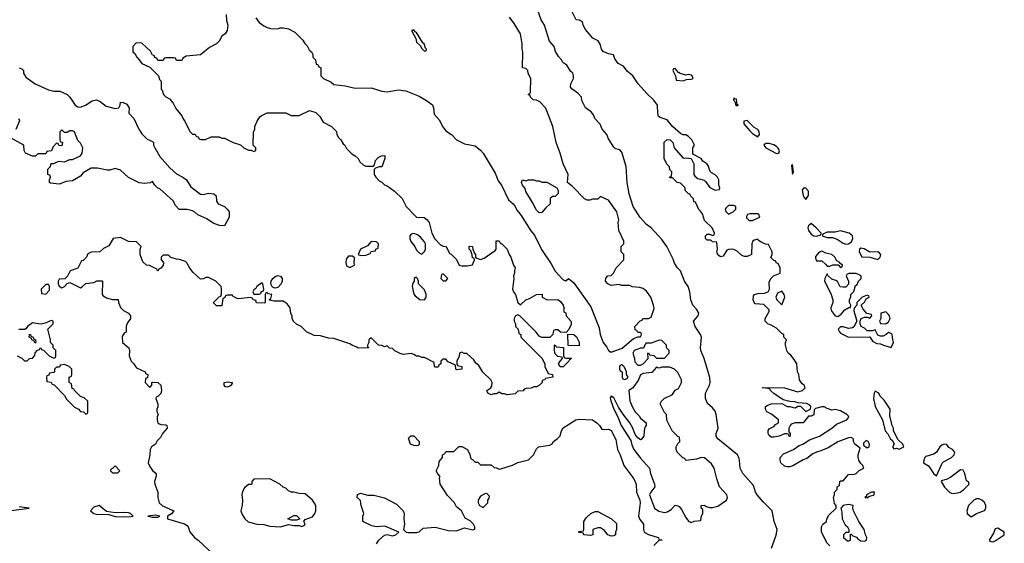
# Model space of a CAD drawing. Header units: inches. Extents: x 2789275 to 2951659, y 860290 to 1033804.
# Tile 110 of 256: x 2884894 to 2892279, y 972926 to 976851. Entities that reach past the tile are written whole.
import ezdxf

# ---------------------------------------------------------------- set-up
doc = ezdxf.new("R2010")
doc.units = ezdxf.units.IN
doc.header["$MEASUREMENT"] = 0
doc.layers.add('C8987', color=7, linetype='Continuous')
doc.layers.add('C8997', color=7, linetype='Continuous')

msp = doc.modelspace()

# ---------------------------------------------------------------- linework, layer by layer
at = {"layer": 'C8987', "color": 2}
for points, elevation in [([(2890000, 974491.8), (2889961.2, 974550), (2889949.2, 974590), (2889982, 974630), (2889988.7, 974650), (2889970, 974682), (2889942, 974710), (2889928, 974750), (2889921.2, 974810), (2889909.2, 974850), (2889881.2, 974890), (2889850, 974968), (2889828, 974990), (2889805.2, 975025.2), (2889796.5, 975056.5), (2889749, 975150), (2889710, 975204), (2889629.4, 975289.4), (2889595.5, 975315.5), (2889547.2, 975367.2), (2889495.1, 975450), (2889465.4, 975545.4), (2889449.4, 975630), (2889442.7, 975750), (2889410, 975858), (2889395.1, 975875.1), (2889363.7, 975883.7), (2889350, 975895.3), (2889310, 975958), (2889298, 975990), (2889262, 976030), (2889248.9, 976068.9), (2889209.1, 976109.1), (2889198, 976138), (2889180.4, 976160.4), (2889138, 976190), (2889110, 976246), (2889108, 976270), (2889080.2, 976300.2), (2889038, 976330), (2889025.6, 976345.6), (2889028.7, 976370), (2889049, 976410), (2889048.7, 976430), (2889042, 976450), (2889025.2, 976465.2), (2888998, 976510), (2888968, 976530), (2888958, 976550), (2888934.6, 976574.6), (2888913.6, 976613.6), (2888902, 976650), (2888869, 976690), (2888829.3, 976809.3), (2888805.2, 976850), (2888762, 976970)], 6), ([(2886442, 976890), (2886445.4, 976845.4), (2886456, 976810), (2886451.3, 976770), (2886434.4, 976745.6), (2886410, 976728), (2886391.3, 976690), (2886370.7, 976669.3), (2886316.9, 976643.1), (2886250, 976588), (2886143.6, 976576.4), (2886118, 976562), (2886110, 976546), (2886070, 976546), (2886062, 976562), (2886050, 976566), (2885990, 976566), (2885978, 976562), (2885970, 976546), (2885930, 976546), (2885922, 976562), (2885907.3, 976567.3), (2885902, 976582), (2885890, 976586), (2885874.6, 976614.6), (2885810, 976675.3), (2885770, 976678), (2885765.4, 976674.6), (2885742, 976650), (2885742, 976610), (2885756.9, 976596.9), (2885772, 976570), (2885791.1, 976551.1), (2885810, 976522), (2885870, 976494), (2885934, 976430), (2885943.6, 976403.6), (2885954, 976390), (2885954, 976330), (2885962, 976322), (2885972, 976290), (2885990, 976272), (2886016.9, 976256.9), (2886045.4, 976225.4), (2886066.4, 976186.4), (2886111, 976131), (2886122, 976102), (2886132, 976090), (2886170, 976014), (2886190, 975994), (2886210, 975994), (2886218, 975978), (2886234, 975970), (2886238, 975958), (2886252.7, 975952.7), (2886287.3, 975952.7), (2886330, 975972), (2886390, 975972), (2886410, 975962), (2886430, 975962), (2886494, 975930), (2886550, 975912), (2886574, 975890), (2886610, 975874), (2886630, 975874), (2886650, 975862), (2886666, 975870), (2886666, 975890), (2886646, 975910), (2886647.3, 976007.3), (2886658, 976030), (2886658, 976050), (2886675.3, 976090), (2886696.4, 976123.6), (2886706, 976130), (2886750, 976152), (2886890, 976152), (2886930, 976132), (2886990, 976132), (2887069, 976171), (2887115.3, 976155.3), (2887145.4, 976125.4), (2887170, 976082), (2887234, 976050), (2887270, 976014), (2887272.7, 975992.7), (2887282, 975970), (2887302, 975950), (2887319.6, 975919.6), (2887332, 975910), (2887345.4, 975885.4), (2887385.4, 975845.4), (2887411.1, 975831.1), (2887432, 975810), (2887445.4, 975785.4), (2887470, 975762), (2887490, 975752), (2887547.3, 975752.7), (2887556.4, 975763.6), (2887564, 975796), (2887583.1, 975816.9), (2887608.4, 975831.6), (2887632.7, 975832.7), (2887632, 975810), (2887611.1, 975748.9), (2887590, 975748), (2887562, 975738), (2887552.7, 975727.3), (2887552, 975690), (2887564.7, 975670), (2887590, 975642), (2887610, 975632), (2887630, 975612), (2887650, 975604.7), (2887706.4, 975566.4), (2887762, 975510), (2887791.6, 975451.6), (2887859.8, 975379.8), (2887870, 975371.3), (2887927.3, 975367.3), (2887950.7, 975350.7), (2887966, 975330), (2887984.7, 975250), (2888007.5, 975207.5), (2888050, 975162), (2888070, 975152), (2888094, 975150), (2888118, 975098), (2888130, 975094), (2888170, 975054), (2888191.6, 975011.6), (2888210, 975004.7), (2888250, 975004.7), (2888290, 975014), (2888306, 975050), (2888302, 975062), (2888290, 975066), (2888288.4, 975088.4), (2888278, 975118), (2888266, 975130), (2888266, 975150), (2888270, 975154), (2888290.9, 975150.9), (2888292, 975130), (2888302, 975102), (2888312, 975090), (2888314, 975070), (2888322, 975062), (2888350, 975052), (2888378, 975062), (2888460.4, 975119.6), (2888468, 975130), (2888468, 975192), (2888490, 975192), (2888498, 975178), (2888510, 975171.3), (2888551.3, 975130), (2888564.7, 975090), (2888578, 975070), (2888598, 975010), (2888611, 974990), (2888604.7, 974970), (2888606, 974950), (2888598.8, 974930), (2888600.7, 974910), (2888590.7, 974830), (2888598.8, 974810), (2888614, 974790), (2888631.6, 974731.6), (2888650, 974714), (2888690, 974752), (2888718, 974762), (2888770, 974792), (2888814, 974794), (2888814, 974770), (2888850, 974752), (2888930, 974754), (2888950, 974738), (2888970, 974711), (2888976.9, 974683.1), (2888972.7, 974672.7), (2888978, 974658), (2888990, 974654), (2888992, 974632), (2889030.7, 974589.3), (2889030, 974566), (2889012, 974528), (2888994, 974506), (2888950, 974508), (2888930, 974526), (2888910, 974526), (2888898, 974522), (2888894, 974490), (2888871.6, 974468.4), (2888810, 974468.7), (2888790, 974478), (2888768.4, 974508.4), (2888646, 974630), (2888630, 974638), (2888614, 974630), (2888602, 974610), (2888602, 974590), (2888614, 974570), (2888614, 974550), (2888634, 974530), (2888638, 974498), (2888654, 974490), (2888654, 974470), (2888810, 974314), (2888834, 974270), (2888834, 974250), (2888858, 974198), (2888891.1, 974191.1), (2888892, 974170), (2888838, 974162), (2888834, 974150), (2888814, 974146), (2888812, 974130), (2888792, 974110), (2888770, 974098), (2888750, 974098), (2888730, 974088), (2888692.7, 974087.3), (2888678, 974082), (2888670, 974068), (2888630, 974066), (2888610, 974046), (2888550, 974038), (2888530, 974046), (2888510, 974046), (2888490, 974058), (2888470, 974046), (2888450, 974046), (2888430, 974038), (2888406, 974050), (2888398, 974070), (2888428.4, 974091.6), (2888436.4, 974103.6), (2888438, 974130), (2888428, 974150), (2888368.9, 974208.9), (2888338, 974258), (2888316.4, 974276.4), (2888300.4, 974300.4), (2888247.3, 974347.3), (2888228.4, 974348.4), (2888210, 974358), (2888194, 974350), (2888191.6, 974328.4), (2888174, 974290), (2888174, 974270), (2888178, 974258), (2888211.1, 974251.1), (2888211.3, 974230), (2888170, 974226), (2888166, 974230), (2888162, 974262), (2888107.3, 974287.3), (2888090, 974306), (2888070, 974306), (2888054, 974290), (2888054, 974270), (2888038, 974262), (2888032.7, 974247.3), (2888010, 974246), (2888006, 974250), (2888002, 974282), (2887930, 974318), (2887910, 974318), (2887890, 974328), (2887870, 974328.7), (2887850, 974342), (2887830, 974348), (2887770, 974342), (2887748.9, 974348.9), (2887708.4, 974368.4), (2887690, 974386), (2887667.3, 974387.3), (2887650, 974406), (2887630, 974398), (2887610, 974408), (2887586, 974410), (2887530, 974466), (2887514, 974450), (2887514, 974430), (2887502, 974410), (2887502, 974402), (2887514, 974390), (2887431.6, 974388.4), (2887419, 974399), (2887389.3, 974409.3), (2887370, 974422), (2887250, 974462), (2887210, 974464), (2887150, 974482), (2887103.1, 974483.1), (2887046, 974510), (2887006, 974550), (2886970, 974568), (2886948.9, 974588.9), (2886938, 974610), (2886938, 974630), (2886928.4, 974648.4), (2886922, 974690), (2886900.4, 974720.4), (2886870, 974742), (2886802, 974742), (2886767.3, 974747.3), (2886767.3, 974752.7), (2886778, 974762), (2886786, 974790), (2886755.3, 974795.3), (2886750, 974806), (2886738, 974802), (2886734, 974790), (2886734, 974730), (2886730, 974726), (2886670, 974728), (2886666, 974746), (2886646, 974750), (2886642, 974762), (2886627.3, 974767.3), (2886530, 974759), (2886495.3, 974775.3), (2886490, 974786), (2886450, 974786), (2886438, 974782), (2886432, 974768), (2886418, 974762), (2886410, 974706), (2886370, 974706), (2886348.4, 974728.4), (2886348.4, 974731.6), (2886390, 974774), (2886402, 974778), (2886407.3, 974792.7), (2886408, 974830), (2886406, 974850), (2886366, 974890), (2886310, 974918), (2886290, 974918), (2886271.6, 974908.4), (2886250, 974906), (2886196.4, 974956.4), (2886169.1, 974989.1), (2886148.9, 975028.9), (2886138, 975038), (2886093.6, 975053.6), (2886070, 975055.3), (2886028.4, 975068.4), (2886010, 975086), (2885970, 975086), (2885954, 975070), (2885954, 975050), (2885971.6, 975031.6), (2885971.1, 975008.9), (2885952.7, 974987.3), (2885938, 974982), (2885930, 974966), (2885922, 974982), (2885867.3, 975007.3), (2885846, 975010), (2885816.4, 975036.4), (2885798, 975090), (2885798, 975130), (2885806, 975150), (2885770, 975186), (2885710, 975188), (2885650, 975218), (2885594, 975210), (2885563.6, 975156.4), (2885523.6, 975136.4), (2885494, 975110), (2885430, 975108), (2885405.4, 975094.6), (2885394, 975070), (2885370, 975046), (2885358, 975042), (2885330.7, 974989.3), (2885271.6, 974968.4), (2885251.6, 974928.4), (2885232.7, 974907.3), (2885190, 974906), (2885182, 974890), (2885182, 974870), (2885190, 974854), (2885210, 974842), (2885230, 974852), (2885250, 974874), (2885270, 974882), (2885350, 974842), (2885366, 974850), (2885390, 974874), (2885450, 974882), (2885472.7, 974892.7), (2885510, 974894), (2885514, 974890), (2885511.6, 974791.6), (2885519.6, 974779.6), (2885545.4, 974765.4), (2885590, 974754), (2885632.7, 974752.7), (2885634, 974730), (2885650, 974694), (2885671.6, 974671.6), (2885710, 974652), (2885724.7, 974630), (2885724.7, 974610), (2885702, 974578), (2885692.7, 974552.7), (2885691.6, 974508.4), (2885678, 974502), (2885663.6, 974476.4), (2885664.7, 974430), (2885712, 974390), (2885718, 974370), (2885716, 974330), (2885731.3, 974290), (2885750.8, 974270.8), (2885762, 974250), (2885770, 974242), (2885834, 974210), (2885838, 974198), (2885854, 974190), (2885852.7, 974167.3), (2885838, 974162), (2885834, 974130), (2885870, 974094), (2885886, 974110), (2885886, 974130), (2885890, 974134), (2885930, 974132), (2885952, 974110), (2885958, 974070), (2885951.6, 974048.4), (2885930, 974026), (2885918, 974022), (2885914, 974010), (2885931.3, 973970), (2885931.1, 973948.9), (2885922, 973930), (2885922, 973910), (2885932, 973890), (2885926, 973874), (2885926, 973850), (2885931.3, 973830), (2885940.7, 973820.7), (2885955.3, 973815.3), (2885990, 973814.8), (2885998, 973810), (2886001, 973790), (2885964.7, 973750), (2885950, 973718), (2885925.4, 973694.6), (2885912, 973670), (2885882, 973650), (2885871.6, 973628.4), (2885870.9, 973589.1), (2885858, 973530), (2885870, 973502), (2885890, 973472), (2885918, 973450), (2885917.3, 973430), (2885904.9, 973390), (2885908.2, 973368.2), (2885930.8, 973310), (2885931, 973270), (2885941, 973230), (2885965.8, 973205.8), (2886051.3, 973170), (2886033.7, 973146.3), (2886002, 973130), (2886002, 973110), (2886130, 973070.8), (2886150, 973058), (2886158, 973050), (2886171.1, 973011.1), (2886204.7, 972970), (2886232, 972950), (2886350, 972838)], 6), ([(2886664.9, 976864.9), (2886690.9, 976830.9), (2886724.5, 976804.5), (2886750, 976791.3), (2886774.6, 976785.4), (2886830, 976782), (2886848.9, 976791.1), (2886871.1, 976791.1), (2886910, 976782), (2886956.9, 976756.9), (2887016.9, 976696.9), (2887031.6, 976671.6), (2887050, 976654), (2887065.4, 976625.4), (2887082, 976610), (2887094, 976590), (2887094, 976570), (2887114, 976550), (2887118, 976518), (2887130, 976514), (2887138, 976498), (2887154, 976490), (2887154, 976430), (2887174, 976410), (2887230, 976382), (2887250, 976364.7), (2887335.3, 976355.3), (2887410, 976338), (2887530, 976341), (2887610, 976316), (2887650, 976311.3), (2887733.6, 976326.4), (2887790, 976318.8), (2887890, 976278), (2887945.4, 976245.4), (2887990, 976212), (2887998, 976190), (2888003.5, 976143.5), (2888041, 976101), (2888067.9, 976047.9), (2888090, 976018), (2888132, 975990), (2888171.1, 975951.1), (2888230, 975921), (2888310, 975904.7), (2888350, 975874), (2888370, 975850.8), (2888460.3, 975700.3), (2888484, 975644), (2888508, 975610), (2888561.3, 975501.3), (2888596.3, 975470), (2888610.4, 975450), (2888622, 975422), (2888650, 975390.8), (2888727.2, 975267.2), (2888754.4, 975234.4), (2888808.8, 975128.8), (2888881.4, 975021.4), (2888910, 974966), (2888970, 974902), (2888990, 974894), (2889010, 974912), (2889050, 974878), (2889178, 974698), (2889241.3, 974541.3), (2889248.2, 974490), (2889270.4, 974430), (2889296.9, 974396.9), (2889310, 974371), (2889330, 974358.8), (2889350, 974366.8), (2889412.3, 974387.7), (2889499, 974461), (2889530, 974474), (2889550, 974474), (2889556.4, 974483.6), (2889558, 974498), (2889550, 974506), (2889530, 974506), (2889522, 974522), (2889510, 974526), (2889508.4, 974551.6), (2889547.3, 974592.7), (2889562, 974598), (2889568.4, 974611.6), (2889610, 974612), (2889630, 974622), (2889652.9, 974687.1), (2889649, 974710), (2889628.7, 974770), (2889596.5, 974816.5), (2889570, 974835.3), (2889543.1, 974843.1), (2889488.9, 974848.9), (2889470, 974858), (2889410, 974858), (2889390, 974866), (2889330, 974858), (2889306, 974870), (2889288, 974890), (2889290, 974914), (2889306, 974930), (2889330, 974934), (2889348.4, 974951.6), (2889368.7, 974991.3), (2889426, 975050), (2889426, 975090), (2889406, 975110), (2889406, 975150), (2889426, 975170), (2889426, 975190), (2889388, 975270), (2889382, 975330), (2889388.7, 975350), (2889373.2, 975410), (2889310, 975498), (2889250, 975526), (2889230, 975506), (2889190, 975506), (2889170, 975498), (2889150, 975498), (2889130, 975508), (2889040.4, 975600.4), (2889002, 975630), (2889008.7, 975690), (2888969.2, 975769.2), (2888949, 975850), (2888919, 975930), (2888893.2, 976050), (2888848.9, 976168.9), (2888838, 976190), (2888794.6, 976234.6), (2888770, 976248), (2888746, 976250), (2888726, 976270), (2888722, 976282), (2888708.7, 976290), (2888722, 976298), (2888726, 976310), (2888728, 976410), (2888708.4, 976448.4), (2888706, 976470), (2888690, 976486), (2888666, 976490), (2888668, 976610), (2888662, 976630), (2888662, 976670), (2888650, 976746), (2888603.1, 976823.1), (2888569.1, 976869.1)], 10), ([(2890000, 975813.3), (2889944, 975844), (2889944, 975890), (2889955.3, 975910), (2889935.3, 975950), (2889910, 975975.3), (2889890, 975988), (2889868.4, 975988.4), (2889850, 975998), (2889789.4, 976049.4), (2889750, 976101.2), (2889697.2, 976117.2), (2889686, 976126), (2889679.3, 976150), (2889679, 976210), (2889650, 976248), (2889598, 976298), (2889534, 976370), (2889494, 976430), (2889450, 976464), (2889422, 976502), (2889382, 976522), (2889358, 976558), (2889348.7, 976588.7), (2889310, 976595.1), (2889270, 976612.7), (2889258.4, 976630), (2889250, 976662), (2889231.9, 976691.9), (2889193.6, 976713.6), (2889137, 976777), (2889121.2, 976810), (2889116, 976836), (2889092.7, 976847.3), (2889068, 976850), (2889034.6, 976914.6)], 2), ([(2884890, 976491), (2884910, 976482), (2884922, 976470), (2884922, 976450), (2884939.6, 976419.6), (2885011.1, 976371.1), (2885110, 976326), (2885150, 976316), (2885194.8, 976314.8), (2885250, 976291), (2885270.6, 976270.6), (2885310, 976211.3), (2885330, 976198.8), (2885350, 976194.8), (2885388, 976210), (2885437.2, 976242.8), (2885469.3, 976250.7), (2885498, 976238), (2885543.5, 976203.5), (2885610, 976184), (2885638, 976190), (2885648.7, 976210), (2885650, 976232), (2885670, 976231.3), (2885696.8, 976216.8), (2885716, 976190), (2885712, 976150), (2885750.9, 976110.9), (2885788.2, 976030), (2885810, 975994.8), (2885850, 975956), (2885890, 975938), (2885898, 975930), (2885898, 975910), (2885906.8, 975890), (2885944.7, 975824.7), (2886019.5, 975739.5), (2886070, 975695.5), (2886118, 975670), (2886144.7, 975650), (2886177.1, 975597.1), (2886250, 975542), (2886270, 975541), (2886309.6, 975550.4), (2886350, 975544.9), (2886367.3, 975530), (2886371, 975491), (2886382, 975470), (2886430, 975450.8), (2886451, 975430), (2886464.7, 975410), (2886464.7, 975370), (2886430, 975306), (2886392.7, 975307.3), (2886345.6, 975325.6), (2886298, 975358), (2886230, 975388), (2886208.9, 975408.9), (2886190, 975418), (2886150, 975428), (2886090, 975428), (2886060.2, 975460.2), (2886048, 975490), (2885944, 975584), (2885928, 975590), (2885908, 975610), (2885890, 975638), (2885871.6, 975628.4), (2885830, 975622), (2885788.9, 975628.9), (2885710, 975668), (2885650, 975722), (2885610, 975735.3), (2885570, 975722), (2885550, 975722), (2885478, 975738), (2885430, 975739), (2885370, 975702), (2885350, 975678), (2885290, 975644), (2885242.8, 975637.2), (2885190, 975619), (2885124.7, 975624.7), (2885118, 975630), (2885118, 975650), (2885126, 975670), (2885122, 975682), (2885106, 975690), (2885106, 975730), (2885126, 975750), (2885130, 975774), (2885150, 975774), (2885188.7, 975791.3), (2885230, 975784.7), (2885270, 975802), (2885290, 975802), (2885348.9, 975831.1), (2885362, 975850), (2885368, 975890), (2885350, 975926), (2885330, 975946), (2885306, 976010), (2885290, 976018), (2885270, 976018), (2885250, 976006), (2885230, 976006), (2885210, 976026), (2885194, 976010), (2885194, 975950), (2885198, 975938), (2885214, 975930), (2885210, 975906), (2885187.3, 975907.3), (2885182, 975922), (2885170, 975926), (2885143.6, 975896.4), (2885132.7, 975867.3), (2885098, 975862), (2885090, 975846), (2885030, 975846), (2885011.6, 975828.4), (2884990, 975828), (2884938, 975850), (2884928, 975870), (2884926, 975910), (2884830, 975962)], 2), ([(2884868, 976030), (2884894.6, 976094.6), (2884888.4, 976108.4)], 2), ([(2890000, 975415.1), (2889988.4, 975428.4), (2889962, 975482), (2889950, 975486), (2889947.3, 975507.3), (2889926, 975530), (2889922, 975542), (2889910, 975546), (2889886, 975570), (2889886, 975590), (2889850, 975626), (2889826, 975630), (2889790, 975666), (2889770, 975666), (2889768, 975670), (2889782, 975678), (2889786, 975710), (2889770, 975726), (2889767.3, 975747.3), (2889748.4, 975768.4), (2889728, 975810), (2889728.4, 975931.6), (2889750, 975954), (2889774, 975950), (2889792, 975930), (2889802, 975890), (2889870, 975812), (2889890, 975816), (2889931.6, 975811.6), (2889951.1, 975771.1), (2889951.3, 975690), (2889956.9, 975676.9), (2889980.5, 975660.5), (2890000, 975655.2)], 2), ([(2884874, 974330), (2884910, 974314), (2884930, 974294), (2884950, 974294), (2884968.4, 974311.6), (2884990, 974314), (2885007.3, 974332.7), (2885010, 974354), (2885027.3, 974372.7), (2885042, 974378), (2885050, 974394), (2885058, 974378), (2885072.7, 974372.7), (2885114, 974330), (2885150, 974314), (2885162, 974318), (2885166, 974330), (2885166, 974370), (2885146, 974390), (2885146, 974410), (2885126, 974430), (2885126, 974450), (2885106, 974530), (2885146, 974570), (2885146, 974590), (2885130, 974595.3), (2885084.7, 974575.3), (2885050, 974568.7), (2884990, 974578), (2884952, 974550), (2884943.6, 974536.4), (2884931.6, 974528.4), (2884887.3, 974527.3)], 6), ([(2890000, 973565.7), (2889970, 973555.3), (2889890, 973546), (2889882, 973562), (2889867.3, 973567.3), (2889826, 973610), (2889818, 973630), (2889818, 973650), (2889830, 973674), (2889846, 973690), (2889842, 973722), (2889830, 973726), (2889789.1, 973769.1), (2889748.4, 973848.4), (2889746, 973890), (2889730, 973906), (2889698, 973970), (2889708, 973990), (2889728.9, 974011.1), (2889790, 974042), (2889810, 974074), (2889834.6, 974085.4), (2889858, 974130), (2889858, 974150), (2889830, 974206), (2889806, 974230), (2889770, 974246), (2889710, 974246), (2889690, 974238), (2889670, 974246), (2889634.8, 974205.2), (2889570, 974199), (2889550.9, 974189.1), (2889533.2, 974146.8), (2889499.8, 974100.2), (2889491.1, 974088.9), (2889462, 974070), (2889470, 973994), (2889488, 973950), (2889510, 973911), (2889540.7, 973880.7), (2889550, 973864.7), (2889592, 973830), (2889592, 973810), (2889584, 973796), (2889578.8, 973770), (2889576, 973730), (2889556, 973704), (2889550, 973702), (2889530, 973715.3), (2889510, 973742), (2889492.3, 973790), (2889469.6, 973830), (2889425.1, 973885.1), (2889385.4, 973945.4), (2889350, 974015.3), (2889330, 974028), (2889324, 974016), (2889327.3, 973992.7), (2889350, 973931.3), (2889378, 973878), (2889404.9, 973810), (2889477.4, 973697.4), (2889484.9, 973664.9), (2889501.6, 973630), (2889550, 973562.8), (2889618, 973490), (2889624.7, 973450), (2889656, 973370), (2889658.8, 973350), (2889627.3, 973310), (2889617.3, 973290), (2889656.3, 973190), (2889686.9, 973166.9), (2889730, 973155.5), (2889750, 973160.5), (2889780.1, 973179.9), (2889810, 973212), (2889830, 973206), (2889841, 973201), (2889859.1, 973179.1), (2889890, 973118), (2889910, 973092), (2889930, 973082), (2889952.7, 973092.7), (2890000, 973097.8)], 10), ([(2887570, 972922), (2887588, 972950), (2887630, 972986), (2887650, 972991), (2887690, 972981), (2887715.3, 972990), (2887738, 973010), (2887646, 973050), (2887630, 973053.2), (2887570.5, 973049.5), (2887535.9, 973055.9), (2887468, 973090), (2887467.3, 973127.3), (2887475.3, 973150), (2887455.3, 973210), (2887450, 973246), (2887426, 973270), (2887427.3, 973292.7), (2887450, 973302), (2887505.4, 973285.4), (2887550, 973286), (2887630, 973266.8), (2887719.9, 973219.9), (2887771.3, 973170), (2887778, 973150), (2887776, 973110), (2887781, 973070), (2887772, 973030), (2887792, 973010), (2887810, 973005.5), (2887873.3, 973006.7), (2887890, 973011.3), (2887920.4, 973039.6), (2888010, 973046), (2888110, 973021), (2888170, 973018), (2888230, 973042), (2888294, 973026), (2888307.3, 973032.7), (2888308, 973050), (2888298, 973070), (2888274, 973094), (2888235.3, 973115.3), (2888208.9, 973168.9), (2888170, 973198), (2888155.3, 973230), (2888103.2, 973283.2), (2888049, 973370), (2888043.1, 973416.9), (2888047.3, 973427.3), (2888030, 973446), (2888018, 973470), (2888038, 973510), (2888040.4, 973539.6), (2888066, 973570), (2888066, 973590), (2888082, 973598), (2888090, 973614), (2888150, 973614), (2888188.4, 973651.6), (2888211.1, 973651.1), (2888254, 973630), (2888271.6, 973591.6), (2888278, 973558), (2888290, 973554), (2888310, 973534), (2888330, 973534), (2888350, 973514), (2888430, 973514), (2888452.7, 973492.7), (2888470, 973492), (2888490, 973482), (2888503.6, 973483.6), (2888590, 973511.3), (2888629.3, 973530.7), (2888710, 973551.3), (2888748, 973590), (2888770, 973634), (2888786, 973650), (2888870, 973662), (2888888.7, 973671.3), (2888898, 973690), (2888929.1, 973710.9), (2888948.9, 973731.1), (2888959, 973770), (2888970, 973791.3), (2889066, 973850), (2889090, 973856), (2889190, 973851.3), (2889222, 973830), (2889242, 973810), (2889261, 973781), (2889270, 973778), (2889310, 973782), (2889330, 973772), (2889364.7, 973704.7), (2889379.1, 973630), (2889398.8, 973590), (2889426, 973510), (2889500.7, 973410), (2889519.1, 973370), (2889521.6, 973310), (2889545.5, 973250), (2889548.2, 973230), (2889534.9, 973130), (2889544.9, 973104.9), (2889573.4, 973070), (2889573.4, 973030), (2889578.8, 973010), (2889610.5, 972990.5), (2889682, 972970), (2889690, 972954), (2889712.7, 972952.7), (2889710, 972948.7), (2889690, 972948), (2889651.3, 972910)], 6), ([(2884830, 973170.8), (2884966, 973190), (2884890, 973199)], 6)]:
    msp.add_lwpolyline(points, dxfattribs=dict(at, elevation=elevation))
for points, elevation in [([(2887850, 976775.3), (2887834, 976770), (2887864.7, 976710), (2887870, 976682), (2887896.9, 976656.9), (2887910, 976634), (2887930, 976614), (2887942, 976618), (2887946, 976630), (2887938, 976638), (2887928, 976670), (2887918, 976678), (2887870, 976755.3), (2887860.2, 976760.2)], 14), ([(2889810, 976486), (2889798, 976482), (2889794, 976470), (2889814, 976430), (2889818, 976398), (2889870, 976392), (2889896.4, 976403.6), (2889930, 976404.7), (2889946, 976410), (2889938, 976430), (2889930, 976435.3), (2889910, 976439), (2889890, 976435.3), (2889848, 976448), (2889835.3, 976455.3)], 2), ([(2888770, 975642), (2888790, 975642), (2888810, 975634), (2888847.3, 975632.7), (2888922, 975590), (2888932, 975570), (2888932.7, 975547.3), (2888910, 975526), (2888890, 975526), (2888874, 975510), (2888874, 975470), (2888839.6, 975440.4), (2888810, 975406), (2888790, 975402), (2888770, 975422), (2888740.9, 975480.9), (2888690, 975562), (2888685.2, 975585.2), (2888665.2, 975610), (2888658, 975630), (2888666, 975650), (2888690, 975642), (2888710, 975651.3), (2888750, 975651.3)], 10), ([(2887850, 975248.7), (2887830, 975242), (2887821, 975230), (2887821, 975210), (2887827.9, 975187.9), (2887858, 975150), (2887870, 975122), (2887890, 975102), (2887910, 975094), (2887930, 975114), (2887938, 975130), (2887938, 975170), (2887930, 975186), (2887900.4, 975220.4), (2887878, 975238)], 6), ([(2887530, 975188.7), (2887504, 975156), (2887451.3, 975130), (2887432, 975090), (2887450, 975084), (2887490, 975084.7), (2887522, 975098), (2887530, 975112), (2887562, 975118), (2887566, 975130), (2887582, 975138), (2887586, 975170), (2887570, 975186)], 6), ([(2887390, 975079), (2887361.4, 975078.6), (2887344, 975056), (2887341, 975030), (2887346, 975006), (2887370, 974992), (2887390, 975002), (2887407.3, 975012.7), (2887403.1, 975023.1), (2887404.7, 975064.7)], 6), ([(2888070, 974946), (2888058, 974942), (2888054, 974910), (2888070, 974894), (2888090, 974894), (2888106, 974910)], 6), ([(2886710, 974878), (2886672, 974850), (2886664.7, 974835.3), (2886650, 974826), (2886642, 974810), (2886650, 974794), (2886690, 974794), (2886702, 974798), (2886706, 974810), (2886722, 974818), (2886726, 974830), (2886718, 974870)], 6), ([(2886810, 974838.4), (2886790, 974845.3), (2886777.2, 974870), (2886780.3, 974890), (2886793.5, 974910), (2886810, 974924.7), (2886830, 974932.9), (2886850, 974928.9), (2886863.5, 974910), (2886863.2, 974890), (2886854.2, 974870), (2886830, 974844.5)], 2), ([(2887870, 974918), (2887862, 974918), (2887854, 974910), (2887854, 974890), (2887843.6, 974876.4), (2887838, 974850), (2887850, 974794), (2887859.6, 974779.6), (2887883.6, 974763.6), (2887890, 974754), (2887930, 974752), (2887942, 974770), (2887942, 974790), (2887930, 974826), (2887886, 974870), (2887886, 974890), (2887878, 974910)], 6), ([(2885110, 974866), (2885090, 974866), (2885054, 974830), (2885058, 974798), (2885090, 974794), (2885116.4, 974823.6), (2885118, 974850)], 6), ([(2885010, 974426), (2885002, 974442), (2884986, 974450), (2884982, 974462), (2884966, 974470), (2884968.4, 974491.6), (2884974, 974490), (2884978, 974478), (2884994, 974470), (2884998, 974458), (2885011.6, 974451.6), (2885014, 974430)], 6), ([(2889090, 974406), (2889007.3, 974407.3), (2889006, 974494), (2889050, 974492), (2889070, 974474), (2889090, 974434)], 6), ([(2889690, 974448), (2889630, 974426), (2889590, 974426), (2889572, 974388), (2889550, 974388), (2889502, 974370), (2889492, 974350), (2889504.7, 974310), (2889506.8, 974286.8), (2889530, 974262), (2889550, 974262), (2889570, 974272), (2889608, 974310), (2889606, 974350), (2889610, 974354), (2889618, 974338), (2889650, 974334), (2889670, 974314), (2889730, 974314), (2889766, 974350), (2889766, 974370), (2889746, 974390), (2889746, 974410), (2889710, 974446)], 10), ([(2888990, 974314), (2889030, 974314), (2889034, 974310), (2889018, 974302), (2889014, 974290), (2888970, 974248.7), (2888949, 974249), (2888935.3, 974270), (2888948, 974292), (2888966, 974310), (2888962, 974322), (2888930, 974326), (2888910, 974346), (2888906, 974370), (2888906, 974410), (2888910, 974414), (2888918, 974398), (2888972.7, 974392.7), (2888974, 974330), (2888978, 974318)], 6), ([(2885230, 974266), (2885198, 974262), (2885192.7, 974247.3), (2885170, 974246), (2885154, 974230), (2885154, 974210), (2885150, 974206), (2885118, 974202), (2885112.7, 974187.3), (2885098, 974182), (2885094, 974170), (2885098, 974138), (2885130, 974134), (2885138, 974118), (2885152.7, 974112.7), (2885230, 974034), (2885245.4, 974005.4), (2885305.4, 973945.4), (2885334, 973930), (2885350, 973914), (2885372, 973912), (2885390, 973894), (2885402, 973898), (2885406, 973910), (2885406, 973990), (2885376.4, 974016.4), (2885350, 974026), (2885306, 974070), (2885302, 974082), (2885287.3, 974087.3), (2885282, 974122), (2885266, 974130), (2885266, 974170), (2885282, 974178), (2885286, 974190), (2885286, 974230), (2885266, 974250)], 6), ([(2889410, 974266), (2889394, 974250), (2889394, 974230), (2889398, 974218), (2889414, 974210), (2889414, 974170), (2889418, 974158), (2889430, 974154), (2889450, 974162), (2889458, 974170), (2889446, 974190), (2889446, 974210), (2889430, 974246)], 10), ([(2886450, 974095.3), (2886438, 974098), (2886428, 974110), (2886428, 974130), (2886450, 974136), (2886490.6, 974130.6), (2886482, 974118), (2886482, 974110), (2886470, 974104)], 6), ([(2887870, 973655.3), (2887850, 973658), (2887826, 973670), (2887810, 973714), (2887828.4, 973731.6), (2887850, 973730.8), (2887890.8, 973690), (2887890, 973666), (2887882, 973658)], 6), ([(2885610, 973506), (2885590, 973486), (2885578, 973482), (2885574, 973470), (2885590, 973454), (2885630, 973454), (2885646, 973470)], 6), ([(2886770, 973408), (2886650, 973406), (2886634, 973390), (2886634, 973370), (2886630, 973366), (2886610, 973366), (2886579.6, 973340.4), (2886566, 973314), (2886561, 973290), (2886564.7, 973250), (2886562, 973210), (2886552, 973170), (2886562, 973142), (2886582, 973110), (2886607.5, 973087.5), (2886674, 973070), (2886725.8, 973065.8), (2886770, 973054), (2886850, 973048), (2886910, 973066), (2886950, 973058), (2886990, 973058), (2887010, 973052), (2887030, 973062), (2887035.3, 973070), (2887026, 973090), (2887036.4, 973103.6), (2887090, 973124.7), (2887108.7, 973150), (2887115.3, 973170), (2887114.6, 973205.4), (2887110, 973218), (2887090, 973248), (2887036.4, 973296.4), (2886990, 973298), (2886950, 973308), (2886930, 973308), (2886910, 973318), (2886890, 973338), (2886870, 973346), (2886846, 973370)], 10), ([(2888398, 973298), (2888383.6, 973296.4), (2888350, 973278), (2888332, 973250), (2888332, 973230), (2888342, 973210), (2888370, 973194), (2888406, 973230), (2888406, 973250), (2888416.4, 973263.6), (2888418, 973278)], 6), ([(2885490, 973209), (2885450, 973196), (2885426, 973170), (2885451.3, 973150), (2885470, 973144.9), (2885562.8, 973142.8), (2885610, 973127.3), (2885670, 973124), (2885730, 973127.3), (2885746, 973130), (2885726, 973150), (2885710, 973153.2), (2885670, 973157.2), (2885610, 973153.2), (2885544, 973164)], 6), ([(2885910, 973137.2), (2885854, 973130), (2885890, 973122.8), (2885930, 973122), (2885946, 973130)], 6), ([(2886930, 973098), (2886906, 973110), (2886950, 973134), (2886970, 973134), (2886994, 973110), (2886990, 973106), (2886970, 973098)], 10), ([(2889330, 972978), (2889306, 972990), (2889280.4, 973020.4), (2889250, 973042), (2889230, 973042), (2889194, 973030), (2889192, 972990), (2889175.3, 972984.7), (2889126, 972990), (2889122, 973002), (2889090, 973006), (2889086, 973010), (2889090, 973014), (2889122, 973018), (2889126, 973030), (2889126, 973090), (2889143.1, 973116.9), (2889178, 973150), (2889210, 973164.7), (2889230, 973164.7), (2889334, 973110), (2889370, 973074), (2889371.3, 973030), (2889362, 973010), (2889362, 972990), (2889350, 972982)], 2)]:
    msp.add_lwpolyline(points, close=True, dxfattribs=dict(at, elevation=elevation))
at = {"layer": 'C8997', "color": 2, "elevation": 2}
for points in [[(2890250, 976266), (2890247.5, 976247.5), (2890258, 976238), (2890264.7, 976210), (2890270, 976204.7), (2890286, 976210), (2890276.4, 976216.4), (2890270, 976255.3), (2890258, 976258)], [(2890350, 976096), (2890324.7, 976090), (2890326.8, 976070), (2890370, 976018), (2890390, 975998), (2890430, 975972), (2890442, 975990), (2890441.2, 976010), (2890430, 976028.7), (2890402.9, 976042.9)], [(2890516, 975924), (2890490, 975924), (2890481.4, 975918.6), (2890476, 975910), (2890490, 975891.3), (2890570, 975847.3), (2890588.7, 975851.3), (2890592.9, 975867.1), (2890581.2, 975890), (2890570, 975899.3), (2890550, 975912)], [(2890690, 975766), (2890682, 975758), (2890690, 975694), (2890698, 975710)], [(2890790, 975588.7), (2890772, 975588), (2890763.6, 975576.4), (2890770, 975534), (2890776.9, 975516.9), (2890790, 975502), (2890810, 975534), (2890810, 975566)], [(2890250, 975458), (2890210, 975458), (2890190, 975438), (2890186, 975430), (2890190, 975414), (2890210, 975392), (2890230, 975402), (2890246, 975410), (2890266, 975430), (2890266, 975450)], [(2890430, 975395.3), (2890370, 975395.3), (2890354, 975390), (2890345.4, 975374.6), (2890346.4, 975366.4), (2890366.4, 975346.4), (2890390, 975344.7), (2890446, 975370), (2890438, 975390)], [(2890830, 975322), (2890810, 975306), (2890806.8, 975290), (2890810.8, 975270), (2890830, 975244), (2890850, 975230.8), (2890870, 975227.3), (2890902, 975238), (2890906, 975250), (2890868.7, 975290)], [(2891050, 975269.2), (2891010, 975257.2), (2890950, 975259), (2890918, 975242), (2890914, 975230), (2890950, 975218), (2890990, 975218), (2891026.8, 975206.8), (2891070, 975176), (2891090, 975167.3), (2891110, 975171.3), (2891133.2, 975186.8), (2891144, 975210), (2891141.2, 975230), (2891115.3, 975250)], [(2890910, 975115.3), (2890890, 975108), (2890863.5, 975076.5), (2890862, 975062), (2890870, 975042), (2890910, 975042), (2890938.8, 975018.8), (2890950, 975002), (2890970, 975002), (2890992.7, 975012.7), (2891034, 975014), (2891050, 974994), (2891062, 974998), (2891066, 975010), (2891046, 975026), (2891046, 975030), (2891022, 975042), (2891008, 975070), (2890986, 975090), (2890941.2, 975101.2)], [(2891202.8, 975137.2), (2891192, 975130), (2891191.3, 975110), (2891210, 975072), (2891271.3, 975071.3), (2891330, 975052), (2891348, 975070), (2891352, 975090), (2891335.3, 975110), (2891271.6, 975108.4), (2891227.1, 975132.9)], [(2891168.4, 974948.4), (2891112.7, 974947.3), (2891098, 974942), (2891094, 974930), (2891111.6, 974891.6), (2891111.6, 974868.4), (2891090, 974846), (2891070, 974846), (2891048.9, 974848.9), (2891028.4, 974888.4), (2891016.4, 974896.4), (2890985.2, 974905.2), (2890958, 974930), (2890950, 974946), (2890932, 974910), (2890931.3, 974890), (2890978, 974798), (2890992, 974750), (2890992, 974730), (2890978, 974690), (2890981, 974670), (2891010, 974632), (2891030, 974624.7), (2891056.5, 974643.5), (2891083.2, 974676.8), (2891114, 974694), (2891126, 974694), (2891128, 974710), (2891118, 974730), (2891118, 974750), (2891127.3, 974772.7), (2891128.4, 974791.6), (2891150, 974814), (2891162, 974858), (2891174.6, 974865.4), (2891186, 974890), (2891206, 974910), (2891206, 974930), (2891196.4, 974936.4)], [(2890610, 974815.3), (2890578, 974802), (2890564.7, 974770), (2890572, 974750), (2890610, 974714), (2890634, 974770), (2890628.7, 974790)], [(2891250, 974786), (2891214, 974770), (2891174, 974730), (2891174, 974710), (2891152, 974688), (2891151.6, 974668.4), (2891174, 974590), (2891151.6, 974548.4), (2891139.6, 974540.4), (2891110, 974535.3), (2891070, 974548.7), (2891050, 974548), (2891032, 974530), (2891042, 974510), (2891050, 974502), (2891110, 974472), (2891270, 974474), (2891290, 974442), (2891323.6, 974423.6), (2891350, 974422), (2891374, 974410), (2891430, 974394), (2891448.7, 974430), (2891442, 974450), (2891438, 974490), (2891430, 974498), (2891410, 974506), (2891394, 974490), (2891370, 974478), (2891350, 974478), (2891330, 974486), (2891310, 974526), (2891290, 974518), (2891250, 974518), (2891230, 974538), (2891206, 974550), (2891198, 974570), (2891198, 974590), (2891206, 974610), (2891230, 974622), (2891250, 974622), (2891270, 974614), (2891286, 974630), (2891282, 974642), (2891248, 974648), (2891220.2, 974680.2), (2891206, 974710), (2891230, 974734), (2891242, 974758), (2891266, 974770), (2891262, 974782)], [(2891390, 974662), (2891354, 974650), (2891354, 974610), (2891342, 974590), (2891350, 974574), (2891390, 974572), (2891410, 974584.7), (2891422, 974610), (2891419, 974630), (2891410, 974642)], [(2891310, 974066), (2891302, 974050), (2891298.8, 974010), (2891310, 973952), (2891366.8, 973850), (2891384.7, 973770), (2891405.4, 973745.4), (2891426.4, 973706.4), (2891438, 973698), (2891452, 973672), (2891442, 973650), (2891443.6, 973643.6), (2891450, 973634), (2891470, 973638), (2891490, 973632), (2891510, 973642), (2891526, 973650), (2891518, 973670), (2891482, 973702), (2891448.4, 973768.4), (2891448, 973790), (2891438, 973810), (2891420.2, 973880.2), (2891422, 973930), (2891379.3, 973999.3), (2891349.2, 974029.2), (2891338, 974050)], [(2891243.6, 973696.4), (2891223.6, 973676.4), (2891222, 973662), (2891250, 973642), (2891266, 973650), (2891268, 973670), (2891258, 973690)], [(2891830, 973668), (2891810, 973661.2), (2891796, 973650), (2891770.5, 973609.5), (2891750, 973595.1), (2891690, 973577.2), (2891682.8, 973570), (2891676, 973550), (2891672, 973530), (2891710, 973506), (2891750, 973447.3), (2891770, 973431.3), (2891813.6, 973526.4), (2891823.3, 973536.7), (2891882, 973570), (2891902, 973590), (2891908, 973610), (2891890, 973628), (2891863.1, 973643.1), (2891847.3, 973667.3)], [(2891950, 973476.2), (2891878.7, 973421.3), (2891850, 973405.2), (2891807.1, 973392.9), (2891806, 973390), (2891830, 973346.8), (2891870, 973306), (2891890, 973298), (2891930, 973304.9), (2891948, 973310), (2891975.3, 973330), (2892015.3, 973370), (2892010, 973386), (2891994.6, 973394.6), (2891982, 973450), (2891970, 973475.1)], [(2891306, 973310), (2891282, 973310), (2891246.8, 973290), (2891244.7, 973275.3), (2891234, 973270), (2891250, 973266), (2891264, 973276), (2891302, 973290)], [(2892090, 973259.6), (2892070, 973258.4), (2892050, 973249.3), (2892011, 973210), (2891998, 973170), (2891999.6, 973159.6), (2892002, 973150), (2892030, 973124.7), (2892071.2, 973148.8), (2892130, 973170.7), (2892139.7, 973190), (2892139.7, 973210), (2892130.9, 973230.9), (2892110, 973249.5)], [(2891110, 973217.2), (2891070, 973208), (2891052, 973190), (2891059.8, 973159.8), (2891062, 973110), (2891084.7, 973064.7), (2891102, 973050), (2891112, 973028), (2891114, 973010), (2891114, 973006), (2891090, 973006), (2891074, 972990), (2891074, 972970), (2891103.6, 972943.6), (2891116.4, 972943.6), (2891126, 972950), (2891126, 972994), (2891130, 972994), (2891142, 972982), (2891170.9, 972970.9), (2891179.6, 972959.6), (2891203.6, 972943.6), (2891230, 972942), (2891246, 972950), (2891248, 972970), (2891238, 972990), (2891228.7, 973030), (2891188.7, 973090), (2891148.7, 973170), (2891142, 973190), (2891146, 973210)], [(2892230, 973039.3), (2892210, 973035.3), (2892198.4, 973001.6), (2892166, 972950), (2892170, 972942), (2892190, 972936), (2892210, 972943), (2892277.2, 972990), (2892279.3, 973010)]]:
    msp.add_lwpolyline(points, close=True, dxfattribs=at)
at = {"layer": 'C8997', "color": 2}
for points, elevation in [([(2890000, 975655.2), (2890027.7, 975647.7), (2890039.1, 975639.1), (2890070, 975592), (2890110, 975572), (2890142, 975578), (2890146, 975590), (2890138, 975610), (2890138, 975650), (2890128, 975670), (2890110, 975688), (2890083.1, 975703.1), (2890074, 975714), (2890058, 975758), (2890048, 975770), (2890018, 975790), (2890006, 975810), (2890000, 975813.3)], 2), ([(2890970, 972906), (2890950, 972926), (2890908, 973010), (2890908, 973050), (2890918, 973070), (2890946, 973090), (2890948, 973110), (2890964, 973136), (2891018, 973190), (2891018, 973210), (2891005.2, 973225.2), (2890999, 973270), (2891006, 973290), (2891006, 973310), (2891026, 973330), (2891026, 973350), (2891042, 973358), (2891046, 973390), (2891050, 973394), (2891070, 973394), (2891110, 973442), (2891155.5, 973444.5), (2891168, 973450), (2891190, 973472), (2891226, 973490), (2891218, 973510), (2891204, 973524), (2891188.7, 973550), (2891182, 973570), (2891182, 973590), (2891198, 973638), (2891158, 973670), (2891148.9, 973688.9), (2891148, 973710), (2891130, 973719), (2891110, 973716), (2891030, 973686), (2890957.7, 973642.3), (2890902.3, 973617.7), (2890870, 973609.6), (2890844.2, 973595.8), (2890799.2, 973560.8), (2890770, 973551.6), (2890693.5, 973506.5), (2890670, 973498.7), (2890650, 973498), (2890630, 973505.1), (2890603.6, 973530), (2890597.6, 973550), (2890598, 973570), (2890622.4, 973597.6), (2890699, 973630), (2890740.7, 973659.3), (2890768.7, 973670), (2890819.1, 973700.9), (2890893.2, 973730), (2890985.2, 973790), (2891020.1, 973819.9), (2891097.2, 973850), (2891114, 973870), (2891110, 973878), (2891098, 973890), (2891050, 973919), (2891010, 973928.7), (2890984.7, 973924.7), (2890950, 973935.3), (2890928.4, 973948.4), (2890910, 973948.7), (2890863.6, 973936.4), (2890852.7, 973927.3), (2890851.3, 973888.7), (2890830, 973878), (2890810, 973878), (2890770.5, 973829.5), (2890711, 973829), (2890681, 973819), (2890672, 973810), (2890662, 973790), (2890662, 973762), (2890672, 973750), (2890674, 973726), (2890666, 973730), (2890662, 973742), (2890650, 973746), (2890630, 973746), (2890590, 973728), (2890550, 973722), (2890530, 973722), (2890514.6, 973734.6), (2890508, 973750), (2890508.4, 973771.6), (2890516.4, 973783.6), (2890550, 973802), (2890563.1, 973816.9), (2890586, 973830), (2890586, 973850), (2890534, 973894), (2890498, 973910), (2890488, 973930), (2890488, 973950), (2890500.2, 973959.8), (2890530, 973971.3), (2890610, 973974), (2890650, 973952), (2890670, 973952), (2890696.4, 973943.6), (2890710, 973942), (2890730, 973954), (2890750, 973954), (2890790, 973914), (2890826, 973930), (2890828, 973950), (2890820.4, 973960.4), (2890794.6, 973974.6), (2890730, 973978), (2890707.3, 973987.3), (2890670, 973988), (2890620.4, 974000.4), (2890550, 974048), (2890526, 974070), (2890522, 974082), (2890507.3, 974087.3), (2890466, 974090), (2890470, 974094), (2890630, 974092), (2890730, 974061), (2890766, 974070), (2890786, 974090), (2890778, 974110), (2890762, 974122), (2890744, 974150), (2890739, 974190), (2890729.3, 974210), (2890722, 974270), (2890703.1, 974303.1), (2890677.2, 974337.2), (2890658, 974350), (2890648, 974370), (2890638, 974410), (2890638, 974430), (2890646, 974450), (2890626, 974470), (2890626, 974490), (2890610, 974498), (2890570, 974538), (2890530, 974562), (2890506, 974570), (2890486, 974590), (2890486, 974610), (2890516.4, 974663.6), (2890516.4, 974676.4), (2890476.4, 974716.4), (2890410, 974722), (2890402, 974730), (2890395.3, 974750), (2890398, 974782), (2890406, 974790), (2890430, 974798), (2890480.4, 974799.6), (2890508.4, 974811.6), (2890518, 974830), (2890516.4, 974883.6), (2890528, 974910), (2890549.1, 974930.9), (2890598, 974950), (2890598, 974990), (2890582, 975022), (2890570, 975026), (2890562, 975042), (2890550, 975046), (2890528.7, 975068.7), (2890538, 975090), (2890538, 975110), (2890510, 975166), (2890488.4, 975168.4), (2890460.4, 975180.4), (2890436.4, 975196.4), (2890430, 975206), (2890402, 975198), (2890392, 975190), (2890384.7, 975170), (2890382, 975090), (2890350, 975075.3), (2890330, 975075.3), (2890310, 975082), (2890274.5, 975114.5), (2890250, 975127), (2890230, 975129.5), (2890210, 975129.3), (2890197.3, 975122.7), (2890170, 975079), (2890150, 975074), (2890129.4, 975089.4), (2890124, 975110), (2890128, 975130), (2890122, 975182), (2890090, 975186), (2890078, 975198), (2890050, 975198), (2890038, 975210), (2890038, 975230), (2890050, 975242), (2890070, 975242), (2890090, 975234), (2890102, 975238), (2890106, 975250), (2890088, 975290), (2890030, 975346), (2890016.4, 975396.4), (2890000, 975415.1)], 2), ([(2890533.2, 972890), (2890567.3, 972987.3), (2890575.3, 973030), (2890554, 973090), (2890539, 973170), (2890470, 973237.2), (2890425.2, 973290), (2890414, 973310), (2890398.6, 973358.6), (2890317.2, 973450), (2890299, 973490), (2890294, 973550), (2890289.2, 973570), (2890277.2, 973590), (2890129.5, 973709.5), (2890119, 973730), (2890119, 973750), (2890133.2, 973790), (2890119.3, 973890), (2890110, 973915.3), (2890090, 973942), (2890052.9, 973972.9), (2890037.2, 974010), (2890039.3, 974050), (2890069.3, 974110), (2890072.7, 974130), (2890069.4, 974169.4), (2890029.2, 974310), (2890002.7, 974370), (2890000.9, 974390), (2890009, 974470), (2890001.2, 974490), (2890000, 974491.8)], 6), ([(2890000, 973097.8), (2890002, 973098), (2890008.4, 973131.6), (2890018, 973150), (2890018, 973178), (2890006, 973190), (2890006, 973210), (2890031.6, 973211.6), (2890042, 973202), (2890070, 973194), (2890090, 973194), (2890130, 973204.7), (2890195.3, 973250), (2890204, 973270), (2890199, 973290), (2890144, 973350), (2890122, 973410), (2890102.7, 973490), (2890082.5, 973522.5), (2890030, 973565.2), (2890010, 973569.2), (2890000, 973565.7)], 10)]:
    msp.add_lwpolyline(points, dxfattribs=dict(at, elevation=elevation))

doc.saveas('drawing.dxf')
